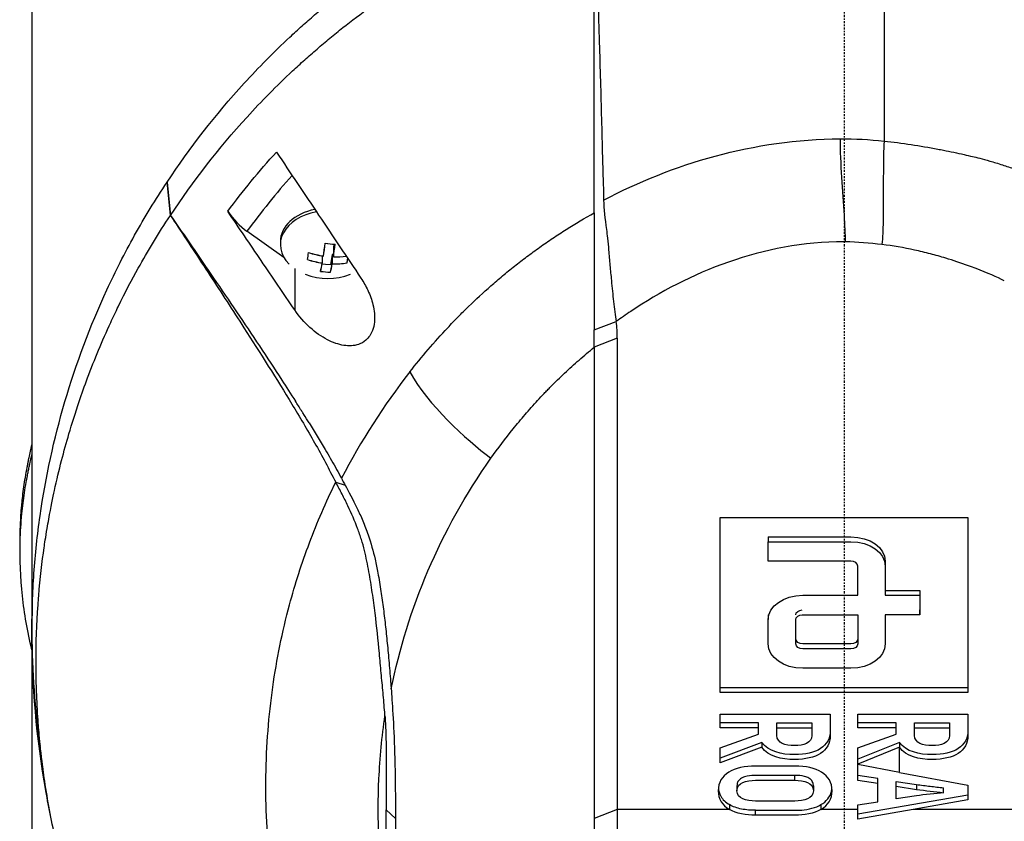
# Model space of a CAD drawing. Header units: millimetres. Extents: x 0 to 5219, y 0 to 2970.
# Tile 183 of 229: x 2733 to 2805, y 1537 to 1595. Entities that reach past the tile are written whole.
import ezdxf

# ---------------------------------------------------------------- set-up
doc = ezdxf.new("R2010")
doc.units = ezdxf.units.MM
doc.header["$LTSCALE"] = 0.2
doc.linetypes.add('CENTER2', pattern=[1.125, 0.75, -0.125, 0.125, -0.125])
doc.layers.add('02_Center Line', color=1, linetype='CENTER2')

# ---------------------------------------------------------------- blocks, each defined once
blk = doc.blocks.new('Blk$A16R1-4W24P')
for p, q in [((-59, 883.9), (-59, 735.5)), ((2.91, 857.573), (2.91, 845.293)), ((-49.173, 842.316), (-49.181, 842.303)), ((-48.936, 839.894), (-49.181, 842.303)), ((-49.173, 842.316), (-48.929, 839.896)), ((-48.936, 839.894), (-48.929, 839.896)), ((-44.767, 840.19), (-44.769, 840.194)), ((-40.687, 836.838), (-43.374, 838.738)), ((-40.95, 837.984), (-40.95, 837.772)), ((-37.06, 837.81), (-37.098, 837.573)), ((-37.904, 836.958), (-37.904, 836.438)), ((-37.902, 836.957), (-37.902, 836.436)), ((-37.184, 837.062), (-37.316, 836.301)), ((-37.182, 837.062), (-37.184, 837.062)), ((-37.184, 837.062), (-37.184, 836.376)), ((-37.181, 837.064), (-37.182, 837.062)), ((-37.098, 837.057), (-37.181, 837.064)), ((-37.181, 837.064), (-37.181, 836.377)), ((-37.098, 837.573), (-37.098, 836.887)), ((-37.671, 836.33), (-37.917, 836.351)), ((-37.316, 836.301), (-37.671, 836.33)), ((-37.096, 836.887), (-37.096, 836.885)), ((-39.904, 836.031), (-39.904, 833.028)), ((-18.145, 831.573), (-16.549, 832.187)), ((-16.474, 830.975), (-18.144, 830.32)), ((-18.144, 830.32), (-18.145, 796.109)), ((-36.925, 820.523), (-36.251, 820.315)), ((-37.737, 818.794), (-37.737, 818.794)), ((-9.001, 805.24), (-9.001, 817.968)), ((-9.001, 817.968), (8.999, 817.968)), ((8.999, 817.968), (8.999, 805.24)), ((-38.793, 816.23), (-38.793, 816.23)), ((-5.501, 816.553), (-5.501, 816.2)), ((-5.501, 814.786), (-5.501, 816.2)), ((-59.86, 815.439), (-59.86, 816.146)), ((2.999, 812.664), (5.499, 812.664)), ((2.999, 812.664), (2.999, 812.311)), ((5.499, 812.664), (5.499, 812.311)), ((2.999, 812.311), (5.499, 812.311)), ((5.499, 812.311), (5.499, 810.897)), ((-40.341, 811.393), (-40.341, 811.393)), ((5.499, 810.897), (5.499, 811.25)), ((-5.501, 810.897), (-5.501, 810.543)), ((5.499, 810.897), (2.999, 810.897)), ((2.999, 809.129), (2.999, 808.775)), ((-58.989, 808.278), (-58.989, 808.279)), ((-9.001, 805.24), (-9.001, 805.593)), ((8.999, 805.593), (-9.001, 805.593)), ((8.999, 805.24), (-9.001, 805.24)), ((-9.002, 802.687), (-9.002, 803.681)), ((-9.002, 803.681), (-1.001, 803.681)), ((0.999, 802.687), (0.999, 803.681)), ((0.999, 803.681), (8.999, 803.681)), ((-6.213, 803.041), (-9.002, 803.041)), ((-9.002, 802.687), (-9.002, 803.041)), ((-6.213, 802.687), (-9.002, 802.687)), ((-6.213, 802.687), (-6.213, 803.041)), ((-6.213, 802.235), (-6.213, 802.687)), ((-4.876, 802.687), (-4.876, 803.041)), ((-4.876, 803.041), (-2.339, 803.041)), ((-4.876, 802.687), (-2.339, 802.687)), ((-2.339, 803.041), (-2.339, 802.687)), ((3.787, 803.041), (0.999, 803.041)), ((0.999, 802.687), (0.999, 803.041)), ((3.787, 802.687), (0.999, 802.687)), ((3.787, 802.687), (3.787, 803.041)), ((3.787, 802.235), (3.787, 802.687)), ((5.125, 802.687), (5.125, 803.041)), ((5.125, 803.041), (7.662, 803.041)), ((5.125, 802.687), (7.662, 802.687)), ((7.662, 803.041), (7.662, 802.687)), ((-9.002, 801.225), (-6.213, 802.235)), ((-2.339, 802.491), (-2.339, 802.138)), ((0.999, 801.225), (3.787, 802.235)), ((7.662, 802.491), (7.662, 802.138)), ((-5.961, 801.627), (-9.002, 800.487)), ((-5.961, 801.273), (-9.002, 800.134)), ((-9.002, 800.134), (-9.002, 801.225)), ((-5.961, 801.627), (-5.961, 801.273)), ((4.039, 801.627), (0.999, 800.402)), ((4.039, 801.273), (0.999, 800.048)), ((0.999, 800.048), (0.999, 801.225)), ((0.999, 800.402), (0.999, 801.225)), ((4.039, 801.627), (4.039, 801.273)), ((4.039, 799.447), (4.039, 801.273)), ((-9.002, 800.134), (-9.002, 800.487)), ((0.999, 800.048), (0.999, 800.402)), ((0.999, 800.048), (0.999, 800.019)), ((0.999, 798.87), (0.999, 800.019)), ((0.999, 799.223), (0.999, 800.019)), ((4.039, 799.447), (0.999, 800.019)), ((-3.573, 798.878), (-3.573, 799.231)), ((2.45, 798.997), (0.999, 799.223)), ((0.999, 798.87), (0.999, 799.223)), ((2.45, 798.643), (2.45, 798.997)), ((4.039, 799.447), (8.999, 798.514)), ((-7.779, 798.472), (-7.779, 798.118)), ((-2.224, 798.472), (-2.224, 798.118)), ((2.45, 798.643), (0.999, 798.87)), ((2.45, 797.318), (2.45, 798.643)), ((3.787, 797.52), (3.787, 798.795)), ((3.787, 798.795), (5.273, 798.569)), ((3.787, 798.441), (5.273, 798.215)), ((5.273, 798.569), (5.273, 798.215)), ((7.239, 797.973), (7.239, 798.326)), ((8.999, 798.514), (8.999, 797.447)), ((8.999, 797.801), (0.999, 796.411)), ((5.273, 797.746), (3.787, 797.52)), ((-8.328, 797.109), (-8.328, 796.755)), ((-1.675, 797.109), (-1.675, 796.755)), ((0.999, 797.092), (2.45, 797.318)), ((0.999, 796.057), (0.999, 797.092)), ((8.999, 797.447), (5.014, 796.755)), ((-33.265, 796.735), (-32.586, 796.108)), ((-16.474, 796.755), (-18.145, 796.109)), ((-8.328, 796.755), (-16.474, 796.755)), ((-6.43, 796.34), (-6.43, 796.694)), ((0.999, 796.755), (-1.675, 796.755)), ((5.014, 796.755), (0.999, 796.057)), ((16.474, 796.755), (5.014, 796.755)), ((-18.145, 796.109), (-18.145, 761.895))]:
    blk.add_line(p, q)
for centre, radius, start, end in [((-37.5, 839.837), 4.52, 248.7059, 291.2941), ((0, 809.7), 59, 178.09595, 180), ((0, 809.7), 59, 180.17099, 188.15054), ((0, 809.7), 41.725, 185.74092, 185.74197), ((0, 809.7), 42.5, 189.98556, 189.98573), ((0, 809.7), 59, 188.71793, 188.71853)]:
    blk.add_arc(centre, radius, start, end)
for centre, major_axis, ratio, start_param, end_param in [((-18.614, 824.208), (26.811, 29.54), 0.712145, 1.58763, 1.718758), ((-43.364, 840.863), (-1.866, 2.482), 0.493587, 1.472583, 2.147521), ((-37.5, 837.772), (-3.45, 0), 0.707107, 4.951536, 6.898126), ((-37.5, 837.984), (-3.45, 0), 0.707107, 4.98944, 6.283185), ((-37.86, 839.866), (-0.366, -4.49), 0.080911, 0.869247, 1.116394), ((-37.86, 839.868), (-0.387, -4.488), 0.085687, 0.86965, 1.116797), ((-37.334, 840.855), (-4.225, 0.688), 0.702462, 1.599941, 1.769513), ((-37.324, 840.854), (-4.218, 0.728), 0.701896, 1.606602, 1.776173), ((-37.14, 839.807), (0.366, 4.49), 0.080911, 4.01084, 4.257986), ((-37.14, 839.805), (0.387, 4.488), 0.085687, 4.011243, 4.25839), ((-7.614, 754.664), (10.46, 83.133), 0.522722, 0.06324, 0.065023), ((-38.939, 839.961), (-0.368, -4.265), 0.085687, 0.704311, 0.873882), ((-38.94, 839.954), (-0.347, -4.266), 0.080911, 0.703907, 0.873479), ((-37.459, 840.091), (-4.446, 0.724), 0.702462, 1.357026, 1.604173), ((-37.456, 840.091), (-4.439, 0.766), 0.701896, 1.363687, 1.610834), ((-37.459, 840.091), (-4.446, 0.724), 0.702462, 1.765281, 1.977818), ((-37.456, 840.091), (-4.439, 0.766), 0.701896, 1.771942, 1.985104), ((-37.544, 839.582), (4.439, -0.766), 0.701896, 4.50528, 4.752427), ((-37.541, 839.582), (4.446, -0.724), 0.702462, 4.498619, 4.745766), ((-37.86, 839.868), (-0.387, -4.488), 0.085687, 0.461396, 0.708543), ((-37.86, 839.866), (-0.366, -4.49), 0.080911, 0.460993, 0.708139), ((-37.14, 839.805), (0.387, 4.488), 0.085687, 3.602989, 3.850135), ((-37.14, 839.807), (0.366, 4.49), 0.080911, 3.602585, 3.849732), ((-37.544, 839.582), (4.439, -0.766), 0.701896, 4.913534, 5.160681), ((-37.541, 839.582), (4.446, -0.724), 0.702462, 4.906873, 5.15402), ((-36.061, 839.712), (0.368, 4.265), 0.085687, 3.845903, 3.955517), ((-36.06, 839.719), (0.347, 4.266), 0.080911, 3.8455, 3.953106), ((-37.676, 838.819), (4.218, -0.728), 0.701896, 4.748195, 4.917766), ((-37.666, 838.818), (4.225, -0.688), 0.702462, 4.741534, 4.911105), ((-28.168, 830.836), (11.678, 0.779), 0.814253, 6.216087, 6.343525), ((31.24, 788.809), (69.804, -27.469), 0.801887, 2.907247, 3.059004)]:
    blk.add_ellipse(centre, major_axis=major_axis, ratio=ratio, start_param=start_param, end_param=end_param)
for points, knots in [([(-49.173, 842.316), (-47.53, 844.788), (-45.674, 847.191), (-43.579, 849.486), (-43.056, 850.06), (-42.517, 850.627), (-41.964, 851.186), (-41.41, 851.746), (-40.842, 852.298), (-40.258, 852.842), (-39.966, 853.114), (-39.671, 853.384), (-39.372, 853.652), (-39.072, 853.92), (-38.769, 854.186), (-38.462, 854.449), (-38.155, 854.713), (-37.844, 854.975), (-37.53, 855.234), (-37.216, 855.493), (-36.897, 855.75), (-36.575, 856.004), (-35.931, 856.513), (-35.272, 857.012), (-34.598, 857.501), (-33.923, 857.99), (-33.233, 858.468), (-32.528, 858.934), (-31.823, 859.401), (-31.102, 859.856), (-30.366, 860.298), (-29.63, 860.74), (-28.879, 861.169), (-28.112, 861.584), (-26.579, 862.415), (-24.985, 863.19), (-23.335, 863.9), (-21.685, 864.609), (-19.982, 865.258), (-18.229, 865.832)], [-1, -1, -1, -1, -0.75, -0.75, -0.75, -0.6875, -0.6875, -0.6875, -0.625, -0.625, -0.625, -0.59375, -0.59375, -0.59375, -0.5625, -0.5625, -0.5625, -0.53125, -0.53125, -0.53125, -0.5, -0.5, -0.5, -0.4375, -0.4375, -0.4375, -0.375, -0.375, -0.375, -0.3125, -0.3125, -0.3125, -0.25, -0.25, -0.25, -0.125, -0.125, -0.125, 0, 0, 0, 0]), ([(-48.929, 839.896), (-47.296, 842.357), (-45.449, 844.754), (-43.367, 847.039), (-42.846, 847.611), (-42.31, 848.175), (-41.76, 848.732), (-41.21, 849.289), (-40.644, 849.837), (-40.064, 850.38), (-39.774, 850.651), (-39.48, 850.92), (-39.182, 851.185), (-38.884, 851.451), (-38.583, 851.713), (-38.277, 851.976), (-37.972, 852.238), (-37.663, 852.5), (-37.35, 852.76), (-37.037, 853.019), (-36.721, 853.276), (-36.401, 853.529), (-35.76, 854.037), (-35.104, 854.532), (-34.433, 855.017), (-33.763, 855.502), (-33.077, 855.977), (-32.375, 856.442), (-31.673, 856.907), (-30.956, 857.361), (-30.224, 857.802), (-29.492, 858.244), (-28.744, 858.671), (-27.981, 859.084), (-26.456, 859.911), (-24.87, 860.686), (-23.227, 861.395), (-21.585, 862.104), (-19.89, 862.756), (-18.145, 863.335)], [0, 0, 0, 0, 0.25, 0.25, 0.25, 0.3125, 0.3125, 0.3125, 0.375, 0.375, 0.375, 0.40625, 0.40625, 0.40625, 0.4375, 0.4375, 0.4375, 0.46875, 0.46875, 0.46875, 0.5, 0.5, 0.5, 0.5625, 0.5625, 0.5625, 0.625, 0.625, 0.625, 0.6875, 0.6875, 0.6875, 0.75, 0.75, 0.75, 0.875, 0.875, 0.875, 1, 1, 1, 1]), ([(-18.144, 840.086), (-18.136, 841.014), (-18.143, 841.944), (-18.144, 842.875), (-18.144, 842.927), (-18.144, 842.98), (-18.144, 843.032), (-18.146, 843.93), (-18.145, 844.829), (-18.145, 845.729), (-18.145, 845.824), (-18.145, 845.918), (-18.145, 846.013), (-18.145, 846.887), (-18.145, 847.763), (-18.145, 848.639), (-18.145, 848.765), (-18.145, 848.89), (-18.145, 849.016), (-18.145, 849.876), (-18.146, 850.736), (-18.146, 851.597), (-18.146, 851.743), (-18.146, 851.889), (-18.146, 852.036), (-18.146, 852.888), (-18.146, 853.742), (-18.146, 854.595), (-18.146, 854.632), (-18.146, 854.668), (-18.146, 854.704), (-18.147, 855.677), (-18.147, 856.651), (-18.147, 857.625), (-18.148, 859.53), (-18.148, 861.436), (-18.145, 863.335)], [0, 0, 0, 0, 0.1206948, 0.1206948, 0.1206948, 0.1274688, 0.1274688, 0.1274688, 0.2438816, 0.2438816, 0.2438816, 0.256112, 0.256112, 0.256112, 0.3692231, 0.3692231, 0.3692231, 0.3854414, 0.3854414, 0.3854414, 0.4964218, 0.4964218, 0.4964218, 0.5152549, 0.5152549, 0.5152549, 0.6251524, 0.6251524, 0.6251524, 0.6298026, 0.6298026, 0.6298026, 0.7550606, 0.7550606, 0.7550606, 1, 1, 1, 1]), ([(-18.131, 863.349), (-18.065, 861.393), (-18.003, 859.524), (-17.945, 857.742), (-17.905, 856.53), (-17.868, 855.349), (-17.832, 854.198), (-17.811, 853.502), (-17.79, 852.818), (-17.77, 852.145), (-17.713, 850.213), (-17.661, 848.353), (-17.614, 846.563), (-17.589, 845.648), (-17.566, 844.72), (-17.541, 843.779), (-17.529, 843.323), (-17.515, 842.86), (-17.5, 842.389), (-17.486, 841.934), (-17.473, 841.565), (-17.466, 841.282), (-17.464, 841.177), (-17.462, 841.083), (-17.462, 841.001)], [0, 0, 0, 0, 0.25, 0.25, 0.25, 0.4058701, 0.4058701, 0.4058701, 0.5, 0.5, 0.5, 0.75, 0.75, 0.75, 0.875, 0.875, 0.875, 0.9375, 0.9375, 0.9375, 0.9829974, 0.9829974, 0.9829974, 0.9999998, 0.9999998, 0.9999998, 0.9999998]), ([(2.91, 845.293), (2.876, 844.585), (2.865, 843.892), (2.859, 843.222), (2.854, 842.553), (2.855, 841.907), (2.855, 841.283), (2.854, 840.646), (2.852, 840.032), (2.839, 839.444), (2.826, 838.856), (2.804, 838.293), (2.753, 837.778)], [0, 0, 0, 0, 0.247386, 0.247386, 0.247386, 0.494772, 0.494772, 0.494772, 0.747386, 0.747386, 0.747386, 1, 1, 1, 1]), ([(2.91, 845.293), (3.568, 845.227), (4.221, 845.139), (4.87, 845.039), (5.52, 844.938), (6.166, 844.827), (6.808, 844.707), (6.947, 844.681), (7.085, 844.654), (7.223, 844.628), (7.726, 844.53), (8.226, 844.426), (8.723, 844.313), (8.927, 844.267), (9.132, 844.22), (9.335, 844.17), (9.617, 844.102), (10.042, 843.998), (10.6, 843.839), (10.875, 843.761), (11.181, 843.67), (11.516, 843.561), (11.795, 843.47), (12.094, 843.368), (12.412, 843.252), (12.852, 843.093), (13.328, 842.909), (13.839, 842.7)], [0, 0, 0, 0, 0.1719472, 0.1719472, 0.1719472, 0.3438944, 0.3438944, 0.3438944, 0.3809524, 0.3809524, 0.3809524, 0.5158418, 0.5158418, 0.5158418, 0.5714286, 0.5714286, 0.5714286, 0.7453821, 0.7453821, 0.7453821, 0.830817, 0.830817, 0.830817, 0.9018777, 0.9018777, 0.9018777, 1, 1, 1, 1]), ([(-41.232, 844.492), (-40.212, 842.969), (-39.187, 841.439), (-37.127, 838.368), (-36.107, 836.849), (-35.096, 835.344)], [0.000001, 0.000001, 0.000001, 0.000001, 0.550472, 0.550472, 1.110624, 1.110624, 1.110624, 1.110624]), ([(-58.489, 801.977), (-58.827, 804.544), (-58.998, 807.121), (-58.999, 809.698), (-59, 811.098), (-58.951, 812.498), (-58.852, 813.897), (-58.753, 815.295), (-58.604, 816.691), (-58.404, 818.084), (-58.005, 820.87), (-57.403, 823.641), (-56.595, 826.382), (-55.786, 829.123), (-54.776, 831.835), (-53.546, 834.497), (-52.931, 835.827), (-52.261, 837.145), (-51.534, 838.448), (-50.807, 839.75), (-50.023, 841.036), (-49.181, 842.303)], [-0.615061, -0.615061, -0.615061, -0.615061, -0.5, -0.5, -0.5, -0.4375, -0.4375, -0.4375, -0.375, -0.375, -0.375, -0.25, -0.25, -0.25, -0.125, -0.125, -0.125, -0.0625, -0.0625, -0.0625, 0, 0, 0, 0]), ([(-17.462, 841.001), (-17.464, 840.373), (-17.36, 839.641), (-17.231, 838.663), (-17.206, 838.457), (-17.152, 837.953), (-17.127, 837.664), (-17.07, 837.008), (-17.037, 836.633), (-16.97, 835.896), (-16.935, 835.533), (-16.85, 834.65), (-16.799, 834.132), (-16.689, 833.134), (-16.63, 832.633), (-16.549, 832.187)], [0.0000092, 0.0000092, 0.0000092, 0.0000092, 0.1933782, 0.1933782, 0.2484733, 0.2484733, 0.3246083, 0.3246083, 0.4245615, 0.4245615, 0.5239257, 0.5239257, 0.6722492, 0.6722492, 0.8231555, 0.8231555, 0.8231555, 0.8231555]), ([(-48.924, 774.939), (-49.7, 776.11), (-50.489, 777.39), (-51.266, 778.783), (-51.892, 779.906), (-52.574, 781.214), (-53.269, 782.717), (-53.351, 782.895), (-53.529, 783.278), (-53.786, 783.87), (-53.893, 784.115), (-54.014, 784.395), (-54.146, 784.712), (-54.49, 785.536), (-54.749, 786.208), (-54.942, 786.724), (-55.339, 787.783), (-55.814, 789.137), (-56.302, 790.794), (-56.537, 791.591), (-56.752, 792.387), (-56.95, 793.179), (-57.094, 793.758), (-57.229, 794.336), (-57.354, 794.912), (-57.654, 796.291), (-57.902, 797.676), (-58.101, 799.065), (-58.173, 799.566), (-58.251, 800.162), (-58.329, 800.851), (-58.421, 801.668), (-58.474, 802.284), (-58.507, 802.697), (-58.528, 802.958), (-58.541, 803.139), (-58.549, 803.238), (-58.599, 803.935), (-58.636, 804.632), (-58.661, 805.33), (-58.695, 806.266), (-58.699, 806.964), (-58.699, 807.422), (-58.699, 807.444), (-58.699, 807.466), (-58.699, 807.488), (-58.698, 808.859), (-58.65, 810.221), (-58.553, 811.604), (-58.537, 811.831), (-58.519, 812.055), (-58.501, 812.276), (-58.395, 813.565), (-58.256, 814.738), (-58.108, 815.773), (-58.068, 816.047), (-58, 816.514), (-57.89, 817.17), (-57.855, 817.377), (-57.816, 817.603), (-57.772, 817.848), (-57.616, 818.712), (-57.473, 819.401), (-57.36, 819.916), (-57.029, 821.44), (-56.667, 822.808), (-56.308, 824.027), (-56.09, 824.764), (-55.843, 825.552), (-55.558, 826.392), (-55.372, 826.94), (-55.17, 827.508), (-54.949, 828.098), (-54.696, 828.774), (-54.431, 829.446), (-54.153, 830.114), (-53.874, 830.783), (-53.582, 831.449), (-53.276, 832.113), (-53.091, 832.514), (-52.909, 832.899), (-52.729, 833.265), (-52.205, 834.341), (-51.712, 835.268), (-51.275, 836.051), (-50.584, 837.291), (-49.809, 838.574), (-48.936, 839.894)], [-1, -1, -1, -1, -0.9375, -0.9375, -0.9375, -0.875, -0.875, -0.875, -0.8528979, -0.8528979, -0.8528979, -0.84375, -0.84375, -0.84375, -0.8125, -0.8125, -0.8125, -0.75, -0.75, -0.75, -0.7138981, -0.7138981, -0.7138981, -0.6875, -0.6875, -0.6875, -0.625, -0.625, -0.625, -0.5982143, -0.5982143, -0.5982143, -0.5763525, -0.5763525, -0.5763525, -0.5625, -0.5625, -0.5625, -0.53125, -0.53125, -0.53125, -0.5, -0.5, -0.5, -0.4990096, -0.4990096, -0.4990096, -0.4375, -0.4375, -0.4375, -0.4283694, -0.4283694, -0.4283694, -0.375, -0.375, -0.375, -0.3512462, -0.3512462, -0.3512462, -0.34375, -0.34375, -0.34375, -0.3125, -0.3125, -0.3125, -0.25, -0.25, -0.25, -0.2121786, -0.2121786, -0.2121786, -0.1875, -0.1875, -0.1875, -0.15625, -0.15625, -0.15625, -0.125, -0.125, -0.125, -0.1091039, -0.1091039, -0.1091039, -0.0625, -0.0625, -0.0625, 0, 0, 0, 0]), ([(-48.936, 839.894), (-48.8, 839.69), (-48.665, 839.486), (-47.701, 838.031), (-46.872, 836.774), (-45.234, 834.272), (-44.408, 833), (-42.455, 829.958), (-41.174, 827.937), (-39.55, 825.269), (-38.992, 824.329), (-38.194, 822.911), (-37.933, 822.436), (-37.414, 821.457), (-37.182, 821.001), (-36.925, 820.523)], [-2.140307, -2.140307, -2.140307, -2.140307, -2.071245, -2.071245, -1.648117, -1.648117, -1.228346, -1.228346, -0.636843, -0.636843, -0.321811, -0.321811, -0.164589, -0.164589, 0, 0, 0, 0]), ([(-48.929, 839.896), (-47.88, 838.38), (-46.835, 836.861), (-45.795, 835.338), (-44.679, 833.703), (-43.568, 832.063), (-42.471, 830.415), (-41.923, 829.59), (-41.378, 828.764), (-40.838, 827.934), (-40.51, 827.429), (-40.183, 826.924), (-39.86, 826.416)], [-1, -1, -1, -1, -0.7573218, -0.7573218, -0.7573218, -0.4967513, -0.4967513, -0.4967513, -0.3664661, -0.3664661, -0.3664661, -0.2872955, -0.2872955, -0.2872955, -0.2872955]), ([(-39.904, 833.028), (-40.723, 834.231), (-41.525, 835.41), (-43.146, 837.799), (-43.96, 838.999), (-44.767, 840.19)], [0.000001, 0.000001, 0.000001, 0.000001, 0.4368792, 0.4368792, 0.8702118, 0.8702118, 0.8702118, 0.8702118]), ([(-31.541, 828.525), (-30.682, 829.622), (-29.767, 830.696), (-28.785, 831.74), (-28.54, 832.001), (-28.29, 832.261), (-28.038, 832.518), (-27.786, 832.776), (-27.53, 833.032), (-27.269, 833.285), (-26.747, 833.792), (-26.201, 834.286), (-25.646, 834.775), (-25.368, 835.019), (-25.088, 835.262), (-24.805, 835.503), (-24.663, 835.624), (-24.52, 835.744), (-24.375, 835.862), (-24.23, 835.981), (-24.083, 836.098), (-23.934, 836.214), (-23.636, 836.446), (-23.336, 836.677), (-23.032, 836.905), (-22.728, 837.133), (-22.421, 837.359), (-22.109, 837.582), (-21.797, 837.805), (-21.479, 838.022), (-21.157, 838.238), (-20.835, 838.454), (-20.51, 838.667), (-20.179, 838.876), (-19.519, 839.293), (-18.841, 839.698), (-18.144, 840.086)], [-1, -1, -1, -1, -0.75, -0.75, -0.75, -0.6875, -0.6875, -0.6875, -0.625, -0.625, -0.625, -0.5, -0.5, -0.5, -0.4375, -0.4375, -0.4375, -0.40625, -0.40625, -0.40625, -0.375, -0.375, -0.375, -0.3125, -0.3125, -0.3125, -0.25, -0.25, -0.25, -0.1875, -0.1875, -0.1875, -0.125, -0.125, -0.125, 0, 0, 0, 0]), ([(-18.144, 840.086), (-18.15, 839.52), (-18.145, 837.961), (-18.144, 834.851), (-18.144, 834.163), (-18.144, 832.84), (-18.145, 832.191), (-18.145, 831.573)], [0.0000064, 0.0000064, 0.0000064, 0.0000064, 0.1740467, 0.1740467, 0.2246228, 0.2246228, 0.2745832, 0.2745832, 0.2745832, 0.2745832]), ([(0, 837.977), (-5.909, 837.984), (-11.29, 835.741), (-15.851, 832.682), (-16.203, 832.437), (-16.549, 832.187)], [-0.999449, -0.999449, -0.999449, -0.999449, -0.875, -0.875, -0.8643709, -0.8643709, -0.8643709, -0.8643709]), ([(6.291, 837.099), (5.904, 837.199), (5.513, 837.292), (5.119, 837.378), (4.343, 837.546), (3.553, 837.685), (2.753, 837.778)], [-1, -1, -1, -1, -0.662973, -0.662973, -0.662973, 0, 0, 0, 0]), ([(11.645, 835.148), (11.111, 835.412), (10.43, 835.71), (9.595, 836.029), (9.419, 836.096), (9.236, 836.164), (9.047, 836.233), (8.475, 836.44), (7.926, 836.623), (7.403, 836.783), (7.018, 836.9), (6.647, 837.005), (6.291, 837.099)], [-1, -1, -1, -1, -0.586918, -0.586918, -0.586918, -0.5, -0.5, -0.5, -0.211781, -0.211781, -0.211781, 0, 0, 0, 0]), ([(-35.096, 835.344), (-34.905, 835.061), (-34.735, 834.762), (-34.434, 834.118), (-34.308, 833.77), (-34.117, 832.987), (-34.074, 832.55), (-34.138, 831.932), (-34.183, 831.732), (-34.304, 831.406), (-34.369, 831.276), (-34.531, 831.034), (-34.627, 830.925), (-34.895, 830.693), (-35.078, 830.591), (-35.603, 830.414), (-35.965, 830.398), (-36.729, 830.516), (-37.13, 830.658), (-37.965, 831.087), (-38.4, 831.395), (-39.208, 832.127), (-39.585, 832.558), (-39.904, 833.028)], [-1.233507, -1.233507, -1.233507, -1.233507, -1.130725, -1.130725, -1.019151, -1.019151, -0.880702, -0.880702, -0.809203, -0.809203, -0.755026, -0.755026, -0.69834, -0.69834, -0.615166, -0.615166, -0.479801, -0.479801, -0.336168, -0.336168, -0.170407, -0.170407, -0.000001, -0.000001, -0.000001, -0.000001]), ([(-18.144, 830.32), (-18.145, 830.522), (-18.145, 830.728), (-18.145, 831.145), (-18.145, 831.358), (-18.145, 831.573)], [0.0000006, 0.0000006, 0.0000006, 0.0000006, 0.0865317, 0.0865317, 0.1730601, 0.1730601, 0.1730601, 0.1730601]), ([(-16.474, 830.975), (-16.474, 825.272), (-16.474, 819.569), (-16.474, 808.162), (-16.474, 802.459), (-16.474, 796.755)], [0, 0, 0, 0, 2.419796, 2.419796, 4.839591, 4.839591, 4.839591, 4.839591]), ([(-25.65, 822.255), (-25.139, 822.976), (-24.603, 823.688), (-24.039, 824.39), (-23.897, 824.565), (-23.755, 824.739), (-23.61, 824.913), (-23.465, 825.087), (-23.319, 825.26), (-23.171, 825.433), (-22.874, 825.777), (-22.57, 826.119), (-22.259, 826.457), (-22.103, 826.626), (-21.946, 826.794), (-21.786, 826.961), (-21.707, 827.045), (-21.626, 827.128), (-21.546, 827.211), (-21.465, 827.294), (-21.384, 827.377), (-21.302, 827.46), (-21.139, 827.625), (-20.973, 827.79), (-20.806, 827.953), (-20.639, 828.116), (-20.47, 828.279), (-20.298, 828.44), (-20.127, 828.601), (-19.954, 828.761), (-19.779, 828.921), (-19.603, 829.08), (-19.426, 829.238), (-19.246, 829.394), (-18.887, 829.708), (-18.52, 830.017), (-18.144, 830.32)], [0, 0, 0, 0, 0.2499937, 0.2499937, 0.2499937, 0.3124922, 0.3124922, 0.3124922, 0.3749907, 0.3749907, 0.3749907, 0.4999877, 0.4999877, 0.4999877, 0.5624862, 0.5624862, 0.5624862, 0.5937355, 0.5937355, 0.5937355, 0.6249847, 0.6249847, 0.6249847, 0.6874832, 0.6874832, 0.6874832, 0.7499818, 0.7499818, 0.7499818, 0.8124803, 0.8124803, 0.8124803, 0.8749788, 0.8749788, 0.8749788, 1, 1, 1, 1]), ([(-38.859, 824.823), (-38.984, 825.027), (-39.11, 825.229), (-39.237, 825.432), (-39.25, 825.452), (-39.263, 825.472), (-39.275, 825.493), (-39.324, 825.57), (-39.372, 825.647), (-39.421, 825.724), (-39.567, 825.955), (-39.713, 826.186), (-39.86, 826.416)], [0.00589664, 0.00589664, 0.00589664, 0.00589664, 0.006613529, 0.006613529, 0.006613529, 0.006685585, 0.006685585, 0.006685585, 0.006959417, 0.006959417, 0.006959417, 0.00777951, 0.00777951, 0.00777951, 0.00777951]), ([(-38.859, 824.823), (-38.463, 824.185), (-38.074, 823.543), (-37.694, 822.897), (-37.443, 822.471), (-37.195, 822.043), (-36.952, 821.613), (-36.831, 821.399), (-36.712, 821.183), (-36.596, 820.966), (-36.566, 820.911), (-36.538, 820.857), (-36.509, 820.802)], [-0.2047521, -0.2047521, -0.2047521, -0.2047521, -0.1058955, -0.1058955, -0.1058955, -0.0407529, -0.0407529, -0.0407529, -0.0081816, -0.0081816, -0.0081816, 0, 0, 0, 0]), ([(-59.86, 816.146), (-59.86, 816.519), (-59.853, 816.893), (-59.821, 817.719), (-59.793, 818.173), (-59.746, 818.728), (-59.737, 818.831), (-59.709, 819.122), (-59.689, 819.311), (-59.614, 819.956), (-59.549, 820.416), (-59.434, 821.12), (-59.389, 821.369), (-59.326, 821.701), (-59.309, 821.787), (-59.283, 821.919), (-59.274, 821.963), (-59.245, 822.105), (-59.224, 822.206), (-59.17, 822.457), (-59.136, 822.614), (-59.068, 822.925), (-59.034, 823.075), (-59, 823.224)], [-4.8416066, -4.8416066, -4.8416066, -4.8416066, -4.7988656, -4.7988656, -4.7469126, -4.7469126, -4.7350389, -4.7350389, -4.7132784, -4.7132784, -4.660559, -4.660559, -4.6314054, -4.6314054, -4.6209621, -4.6209621, -4.6158095, -4.6158095, -4.6038241, -4.6038241, -4.5857751, -4.5857751, -4.569121, -4.569121, -4.569121, -4.569121]), ([(-59.006, 808.352), (-59.309, 809.681), (-59.551, 811.01), (-59.833, 813.594), (-59.886, 814.921), (-59.831, 816.906), (-59.79, 817.563), (-59.703, 818.477), (-59.675, 818.735), (-59.581, 819.5), (-59.505, 820.005), (-59.387, 820.67), (-59.358, 820.826), (-59.307, 821.094), (-59.285, 821.202), (-59.241, 821.415), (-59.219, 821.519), (-59.175, 821.728), (-59.152, 821.836), (-59.087, 822.133), (-59.044, 822.325), (-59, 822.517)], [0.3143687, 0.3143687, 0.3143687, 0.3143687, 0.3447473, 0.3447473, 0.3768428, 0.3768428, 0.3928613, 0.3928613, 0.3992061, 0.3992061, 0.4115742, 0.4115742, 0.4153435, 0.4153435, 0.4181398, 0.4181398, 0.4207138, 0.4207138, 0.4231441, 0.4231441, 0.4275872, 0.4275872, 0.4275872, 0.4275872]), ([(-32.897, 805.507), (-32.304, 808.409), (-31.423, 811.282), (-30.223, 814.088), (-29.024, 816.894), (-27.507, 819.633), (-25.65, 822.255)], [0, 0, 0, 0, 0.5000001, 0.5000001, 0.5000001, 1, 1, 1, 1]), ([(-36.916, 776.394), (-37.945, 778.477), (-38.81, 780.601), (-39.518, 782.75), (-40.226, 784.899), (-40.777, 787.074), (-41.178, 789.263), (-41.579, 791.452), (-41.831, 793.653), (-41.94, 795.86), (-41.994, 796.964), (-42.014, 798.06), (-41.997, 799.169), (-41.981, 800.277), (-41.929, 801.396), (-41.845, 802.477), (-41.762, 803.557), (-41.647, 804.599), (-41.499, 805.645), (-41.217, 807.638), (-40.812, 809.646), (-40.28, 811.624), (-39.874, 813.132), (-39.393, 814.632), (-38.835, 816.117), (-38.277, 817.602), (-37.641, 819.072), (-36.925, 820.523)], [0, 0, 0, 0, 0.1448174, 0.1448174, 0.1448174, 0.2896349, 0.2896349, 0.2896349, 0.4344523, 0.4344523, 0.4344523, 0.506861, 0.506861, 0.506861, 0.5792697, 0.5792697, 0.5792697, 0.6516784, 0.6516784, 0.6516784, 0.7896349, 0.7896349, 0.7896349, 0.8948175, 0.8948175, 0.8948175, 1, 1, 1, 1]), ([(-33.349, 803.561), (-33.356, 803.647), (-33.362, 803.733), (-33.369, 803.819), (-33.405, 804.291), (-33.444, 804.763), (-33.488, 805.237), (-33.509, 805.474), (-33.531, 805.711), (-33.555, 805.949), (-33.579, 806.186), (-33.6, 806.425), (-33.622, 806.663), (-33.666, 807.14), (-33.709, 807.619), (-33.755, 808.1), (-33.845, 809.062), (-33.942, 810.033), (-34.064, 811.017), (-34.125, 811.509), (-34.192, 812.005), (-34.267, 812.505), (-34.343, 813.005), (-34.425, 813.509), (-34.517, 814.019), (-34.609, 814.529), (-34.711, 815.044), (-34.84, 815.567), (-34.905, 815.829), (-34.977, 816.092), (-35.059, 816.358), (-35.141, 816.623), (-35.233, 816.891), (-35.335, 817.16), (-35.538, 817.7), (-35.778, 818.248), (-36.046, 818.808), (-36.18, 819.087), (-36.321, 819.37), (-36.468, 819.656), (-36.541, 819.799), (-36.616, 819.943), (-36.692, 820.088), (-36.768, 820.232), (-36.845, 820.378), (-36.925, 820.523)], [-1, -1, -1, -1, -0.983668, -0.983668, -0.983668, -0.894243, -0.894243, -0.894243, -0.849531, -0.849531, -0.849531, -0.804819, -0.804819, -0.804819, -0.715395, -0.715395, -0.715395, -0.536546, -0.536546, -0.536546, -0.447122, -0.447122, -0.447122, -0.357697, -0.357697, -0.357697, -0.268273, -0.268273, -0.268273, -0.223561, -0.223561, -0.223561, -0.178849, -0.178849, -0.178849, -0.089424, -0.089424, -0.089424, -0.044712, -0.044712, -0.044712, -0.022356, -0.022356, -0.022356, 0, 0, 0, 0]), ([(-36.509, 820.802), (-36.481, 820.748), (-36.452, 820.693), (-36.424, 820.639), (-36.367, 820.531), (-36.309, 820.423), (-36.251, 820.315)], [-1, -1, -1, -1, -0.667725, -0.667725, -0.667725, 0, 0, 0, 0]), ([(-36.251, 820.315), (-35.992, 819.834), (-35.68, 819.271), (-35.294, 818.467), (-35.228, 818.326), (-35.094, 818.028), (-35.026, 817.871), (-34.89, 817.546), (-34.822, 817.377), (-34.694, 817.04), (-34.633, 816.872), (-34.365, 816.101), (-34.203, 815.519), (-33.991, 814.591), (-33.924, 814.255), (-33.785, 813.492), (-33.711, 813.035), (-33.579, 812.165), (-33.52, 811.744), (-33.407, 810.875), (-33.355, 810.441), (-33.258, 809.56), (-33.212, 809.11), (-33.146, 808.427), (-33.124, 808.189), (-33.081, 807.707), (-33.06, 807.461), (-32.993, 806.676), (-32.95, 806.152), (-32.908, 805.634), (-32.902, 805.562), (-32.897, 805.507)], [0, 0, 0, 0, 0.166642, 0.166642, 0.202724, 0.202724, 0.243109, 0.243109, 0.287119, 0.287119, 0.331501, 0.331501, 0.492861, 0.492861, 0.584529, 0.584529, 0.704765, 0.704765, 0.820318, 0.820318, 0.936351, 0.936351, 1.057692, 1.057692, 1.122476, 1.122476, 1.189603, 1.189603, 1.342252, 1.342252, 1.371829, 1.371829, 1.371829, 1.371829]), ([(-5.501, 816.553), (-3.501, 816.553), (-1.501, 816.553), (0.499, 816.553), (1.88, 816.553), (2.999, 815.762), (2.999, 814.786), (2.999, 814.079), (2.999, 813.371), (2.999, 812.664)], [-1, -1, -1, -1, -0.550361, -0.550361, -0.550361, -0.224809, -0.224809, -0.224809, 0, 0, 0, 0]), ([(-5.501, 816.2), (-3.501, 816.2), (-1.501, 816.2), (0.499, 816.2), (1.88, 816.2), (2.999, 815.408), (2.999, 814.432), (2.999, 813.725), (2.999, 813.018), (2.999, 812.311)], [0, 0, 0, 0, 0.449639, 0.449639, 0.449639, 0.775191, 0.775191, 0.775191, 1, 1, 1, 1]), ([(0.999, 812.311), (0.999, 813.018), (0.999, 813.725), (0.999, 814.432), (0.999, 814.627), (0.775, 814.786), (0.499, 814.786), (-1.501, 814.786), (-3.501, 814.786), (-5.501, 814.786)], [0, 0, 0, 0, 0.303977, 0.303977, 0.303977, 0.392019, 0.392019, 0.392019, 1, 1, 1, 1]), ([(2.999, 810.897), (2.999, 810.661), (2.999, 810.425), (2.999, 809.718), (2.999, 809.247), (2.999, 808.775), (2.999, 807.799), (1.88, 807.008), (0.499, 807.008), (-0.668, 807.008), (-1.835, 807.008), (-3.001, 807.008), (-4.382, 807.008), (-5.501, 807.799), (-5.501, 808.775), (-5.501, 809.365), (-5.501, 809.954), (-5.501, 810.543), (-5.501, 811.519), (-4.382, 812.311), (-3.001, 812.311), (-1.668, 812.311), (-0.335, 812.311), (0.999, 812.311)], [0, 0, 0, 0, 0.038412, 0.038412, 0.115241, 0.115241, 0.115241, 0.282114, 0.282114, 0.282114, 0.416564, 0.416564, 0.416564, 0.583435, 0.583435, 0.583435, 0.679472, 0.679472, 0.679472, 0.846346, 0.846346, 0.846346, 1, 1, 1, 1]), ([(0.999, 810.897), (0.999, 810.661), (0.999, 810.425), (0.999, 810.189), (0.999, 809.718), (0.999, 809.247), (0.999, 808.775), (0.999, 808.58), (0.775, 808.422), (0.499, 808.422), (-0.668, 808.422), (-1.835, 808.422), (-3.001, 808.422), (-3.277, 808.422), (-3.501, 808.58), (-3.501, 808.775), (-3.501, 809.365), (-3.501, 809.954), (-3.501, 810.543), (-3.501, 810.731), (-3.292, 810.885), (-3.028, 810.895)], [-1, -1, -1, -1, -0.913571, -0.913571, -0.913571, -0.740702, -0.740702, -0.740702, -0.665612, -0.665612, -0.665612, -0.363091, -0.363091, -0.363091, -0.288004, -0.288004, -0.288004, -0.071917, -0.071917, -0.071917, 0, 0, 0, 0]), ([(0.999, 810.897), (0.999, 810.779), (0.999, 810.661), (0.999, 810.543), (0.999, 810.072), (0.999, 809.6), (0.999, 809.129), (0.999, 808.933), (0.775, 808.775), (0.499, 808.775), (-0.668, 808.775), (-1.835, 808.775), (-3.001, 808.775), (-3.277, 808.775), (-3.501, 808.934), (-3.501, 809.129), (-3.501, 809.6), (-3.501, 810.072), (-3.501, 810.543)], [0.043214, 0.043214, 0.043214, 0.043214, 0.0864295, 0.0864295, 0.0864295, 0.2592981, 0.2592981, 0.2592981, 0.3343884, 0.3343884, 0.3343884, 0.6369091, 0.6369091, 0.6369091, 0.7119959, 0.7119959, 0.7119959, 0.8848698, 0.8848698, 0.8848698, 0.8848698]), ([(-57.62, 796.208), (-57.752, 796.841), (-57.874, 797.474), (-57.986, 798.108), (-58.663, 801.935), (-59, 805.808), (-59, 809.7)], [0.9284857, 0.9284857, 0.9284857, 0.9284857, 0.93864943, 0.93864943, 0.93864943, 1, 1, 1, 1]), ([(-32.897, 805.507), (-32.828, 804.642), (-32.718, 803.046), (-32.602, 799.243), (-32.585, 797.675), (-32.586, 796.108)], [-1.613582, -1.613582, -1.613582, -1.613582, -0.664785, -0.664785, 0, 0, 0, 0]), ([(-33.397, 790.241), (-33.799, 793.145), (-33.921, 796.068), (-33.786, 798.976), (-33.715, 800.505), (-33.571, 802.035), (-33.349, 803.56)], [0, 0, 0, 0, 0.6554797, 0.6554797, 0.6554797, 0.9999911, 0.9999911, 0.9999911, 0.9999911]), ([(-33.349, 803.561), (-33.339, 803.419), (-33.33, 803.277), (-33.316, 803.015), (-33.308, 802.866), (-33.29, 802.42), (-33.282, 802.11), (-33.263, 801.287), (-33.258, 800.718), (-33.252, 798.956), (-33.263, 797.82), (-33.265, 796.735)], [-0.8953646, -0.8953646, -0.8953646, -0.8953646, -0.8317746, -0.8317746, -0.7780659, -0.7780659, -0.6796619, -0.6796619, -0.4602492, -0.4602492, 0, 0, 0, 0]), ([(-1.001, 803.681), (-1.001, 803.282), (-1.001, 802.883), (-1.001, 802.483), (-1.001, 801.328), (-2.023, 800.738), (-3.584, 800.738), (-4.541, 800.738), (-5.507, 800.956), (-5.961, 801.627)], [0.0513777, 0.0513777, 0.0513777, 0.0513777, 0.2254885, 0.2254885, 0.2254885, 0.6893904, 0.6893904, 0.6893904, 1, 1, 1, 1]), ([(-1.001, 803.681), (-1.001, 803.164), (-1.001, 802.647), (-1.001, 802.13), (-1.001, 800.974), (-2.023, 800.384), (-3.584, 800.384), (-4.541, 800.384), (-5.507, 800.602), (-5.961, 801.273)], [-1, -1, -1, -1, -0.774512, -0.774512, -0.774512, -0.31061, -0.31061, -0.31061, 0, 0, 0, 0]), ([(8.999, 803.681), (8.999, 803.164), (8.999, 802.647), (8.999, 802.13), (8.999, 800.974), (7.978, 800.384), (6.416, 800.384), (5.46, 800.384), (4.494, 800.602), (4.039, 801.273)], [-1, -1, -1, -1, -0.77451, -0.77451, -0.77451, -0.310605, -0.310605, -0.310605, 0, 0, 0, 0]), ([(8.999, 803.681), (8.999, 803.282), (8.999, 802.882), (8.999, 802.483), (8.999, 801.328), (7.978, 800.738), (6.416, 800.738), (5.46, 800.738), (4.494, 800.955), (4.039, 801.627)], [0.0513781, 0.0513781, 0.0513781, 0.0513781, 0.2254898, 0.2254898, 0.2254898, 0.6893947, 0.6893947, 0.6893947, 1, 1, 1, 1]), ([(-2.339, 802.687), (-2.339, 802.504), (-2.339, 802.321), (-2.339, 802.138), (-2.339, 801.573), (-2.936, 801.402), (-3.596, 801.402), (-4.251, 801.402), (-4.876, 801.567), (-4.876, 802.138), (-4.876, 802.321), (-4.876, 802.504), (-4.876, 802.687)], [0, 0, 0, 0, 0.134339, 0.134339, 0.134339, 0.49771, 0.49771, 0.49771, 0.865661, 0.865661, 0.865661, 1, 1, 1, 1]), ([(7.662, 802.687), (7.662, 802.504), (7.662, 802.321), (7.662, 802.138), (7.662, 801.573), (7.065, 801.402), (6.405, 801.402), (5.749, 801.402), (5.125, 801.567), (5.125, 802.138), (5.125, 802.321), (5.125, 802.504), (5.125, 802.687)], [0, 0, 0, 0, 0.134339, 0.134339, 0.134339, 0.497734, 0.497734, 0.497734, 0.865661, 0.865661, 0.865661, 1, 1, 1, 1]), ([(-3.573, 799.904), (-4.525, 799.904), (-5.478, 799.904), (-6.43, 799.904), (-8.007, 799.904), (-9.139, 799.314), (-9.139, 798.118), (-9.139, 797.511), (-8.841, 797.054), (-8.328, 796.755)], [0, 0, 0, 0, 0.287667, 0.287667, 0.287667, 0.758338, 0.758338, 0.758338, 1, 1, 1, 1]), ([(-1.675, 796.755), (-1.162, 797.054), (-0.864, 797.511), (-0.864, 798.118), (-0.864, 799.314), (-1.995, 799.904), (-3.573, 799.904)], [0, 0, 0, 0, 0.339246, 0.339246, 0.339246, 1, 1, 1, 1]), ([(-3.573, 799.231), (-4.522, 799.231), (-5.471, 799.231), (-6.589, 799.231), (-6.783, 799.229), (-7.161, 799.151), (-7.281, 799.114), (-7.483, 799.015), (-7.563, 798.957), (-7.69, 798.817), (-7.732, 798.738), (-7.771, 798.596), (-7.779, 798.533), (-7.779, 798.472)], [-0.7927753, -0.7927753, -0.7927753, -0.7927753, -0.3891662, -0.3891662, -0.3170254, -0.3170254, -0.2817232, -0.2817232, -0.250002, -0.250002, -0.2174373, -0.2174373, -0.1940065, -0.1940065, -0.1940065, -0.1940065]), ([(-2.224, 798.472), (-2.224, 798.513), (-2.227, 798.55), (-2.246, 798.675), (-2.281, 798.767), (-2.399, 798.919), (-2.467, 798.978), (-2.644, 799.082), (-2.751, 799.123), (-3.085, 799.212), (-3.336, 799.231), (-3.573, 799.231)], [-0.1932257, -0.1932257, -0.1932257, -0.1932257, -0.1807153, -0.1807153, -0.1400567, -0.1400567, -0.1071003, -0.1071003, -0.0709763, -0.0709763, 0, 0, 0, 0]), ([(-9.13, 798.296), (-9.112, 798.113), (-9.061, 797.915), (-8.886, 797.601), (-8.799, 797.487), (-8.587, 797.28), (-8.465, 797.189), (-8.328, 797.109)], [0.7312242, 0.7312242, 0.7312242, 0.7312242, 0.8014754, 0.8014754, 0.8452567, 0.8452567, 0.8876919, 0.8876919, 0.8876919, 0.8876919]), ([(-6.43, 797.367), (-7.099, 797.367), (-7.779, 797.518), (-7.779, 798.118), (-7.779, 798.717), (-7.105, 798.878), (-6.43, 798.878), (-5.478, 798.878), (-4.525, 798.878), (-3.573, 798.878)], [0, 0, 0, 0, 0.304656, 0.304656, 0.304656, 0.60969, 0.60969, 0.60969, 1, 1, 1, 1]), ([(-3.573, 798.878), (-2.898, 798.878), (-2.224, 798.717), (-2.224, 798.118), (-2.224, 797.518), (-2.904, 797.367), (-3.573, 797.367), (-4.525, 797.367), (-5.478, 797.367), (-6.43, 797.367)], [0, 0, 0, 0, 0.305042, 0.305042, 0.305042, 0.609705, 0.609705, 0.609705, 1, 1, 1, 1]), ([(-1.675, 797.109), (-1.477, 797.224), (-1.314, 797.361), (-1.051, 797.687), (-0.963, 797.871), (-0.894, 798.138), (-0.881, 798.216), (-0.873, 798.296)], [0, 0, 0, 0, 0.0767971, 0.0767971, 0.1592637, 0.1592637, 0.1917762, 0.1917762, 0.1917762, 0.1917762]), ([(5.273, 798.569), (5.599, 798.521), (5.927, 798.482), (6.584, 798.407), (6.912, 798.37), (7.239, 798.326)], [0, 0, 0, 0, 0.0997943, 0.0997943, 0.1997152, 0.1997152, 0.1997152, 0.1997152]), ([(-6.43, 796.694), (-6.769, 796.694), (-7.114, 796.721), (-7.601, 796.82), (-7.758, 796.862), (-8.058, 796.969), (-8.199, 797.033), (-8.328, 797.109)], [-0.202321, -0.202321, -0.202321, -0.202321, -0.1006963, -0.1006963, -0.0503525, -0.0503525, 0, 0, 0, 0]), ([(-6.43, 796.694), (-5.845, 796.694), (-5.259, 796.694), (-3.509, 796.694), (-3.314, 796.694), (-2.819, 796.737), (-2.568, 796.778), (-2.092, 796.907), (-1.871, 796.994), (-1.675, 797.109)], [0, 0, 0, 0, 0.175601, 0.175601, 0.524981, 0.524981, 0.891263, 0.891263, 1.255743, 1.255743, 1.255743, 1.255743]), ([(-33.397, 790.241), (-33.385, 790.512), (-33.374, 790.782), (-33.355, 791.304), (-33.345, 791.577), (-33.32, 792.406), (-33.306, 792.947), (-33.275, 794.57), (-33.265, 795.653), (-33.265, 796.735)], [0.000001, 0.000001, 0.000001, 0.000001, 0.1148104, 0.1148104, 0.2214345, 0.2214345, 0.4221153, 0.4221153, 0.823475, 0.823475, 0.823475, 0.823475]), ([(-16.474, 796.755), (-16.474, 791.051), (-16.474, 785.348), (-16.474, 773.941), (-16.474, 768.237), (-16.474, 762.533)], [0.000001, 0.000001, 0.000001, 0.000001, 2.419796, 2.419796, 4.839592, 4.839592, 4.839592, 4.839592]), ([(-1.675, 796.755), (-2.195, 796.451), (-2.892, 796.34), (-3.573, 796.34), (-4.525, 796.34), (-5.478, 796.34), (-6.43, 796.34)], [-1, -1, -1, -1, -0.569777, -0.569777, -0.569777, 0, 0, 0, 0]), ([(-32.586, 796.108), (-32.587, 794.541), (-32.606, 792.974), (-32.663, 791.015), (-32.676, 790.624), (-32.716, 789.6), (-32.742, 789.052), (-32.792, 788.176), (-32.81, 787.883), (-32.841, 787.433), (-32.852, 787.289), (-32.873, 787.002), (-32.884, 786.856), (-32.897, 786.709)], [-1.142804, -1.142804, -1.142804, -1.142804, -0.592912, -0.592912, -0.45543, -0.45543, -0.23364, -0.23364, -0.121763, -0.121763, -0.062324, -0.062324, -0.00003, -0.00003, -0.00003, -0.00003])]:
    blk.add_open_spline(points, degree=3, knots=knots)
for points in [[(-17.462, 841.001), (-12.494, 843.634), (-6.533, 845.42), (-0.281, 845.46)], [(-0.281, 845.46), (-0.29, 843.689), (-0.108, 841.624), (0, 839.91)], [(-0.281, 845.46), (0.79, 845.467), (1.853, 845.399), (2.91, 845.293)], [(-44.769, 840.194), (-43.677, 841.662), (-42.499, 843.097), (-41.232, 844.492)], [(0, 839.91), (0.046, 839.187), (0.079, 838.526), (0.079, 837.976)], [(2.753, 837.778), (1.869, 837.885), (0.977, 837.959), (0.079, 837.976)], [(-31.541, 828.525), (-30.226, 826.134), (-27.501, 823.66), (-25.65, 822.255)], [(-3.501, 810.897), (-3.501, 811.085), (-3.292, 811.238), (-3.028, 811.248)], [(-3.028, 810.895), (-3.011, 810.897), (0.972, 810.897), (0.999, 810.897)], [(-59, 809.524), (-59, 809.583), (-59, 809.641), (-59, 809.7)], [(-58.189, 799.707), (-58.289, 800.464), (-58.389, 801.22), (-58.489, 801.977)], [(5.273, 798.215), (5.924, 798.119), (6.586, 798.061), (7.239, 797.973)], [(7.239, 797.973), (6.687, 797.915), (5.82, 797.827), (5.273, 797.746)], [(-6.43, 796.34), (-7.111, 796.34), (-7.808, 796.451), (-8.328, 796.755)]]:
    blk.add_open_spline(points, degree=3)
at = {"layer": '02_Center Line'}
blk.add_line((0, 1564.997), (0, -20), dxfattribs=at)

msp = doc.modelspace()

# ---------------------------------------------------------------- block references
msp.add_blockref('Blk$A16R1-4W24P', (2793.105, 740.896))

doc.saveas('drawing.dxf')
